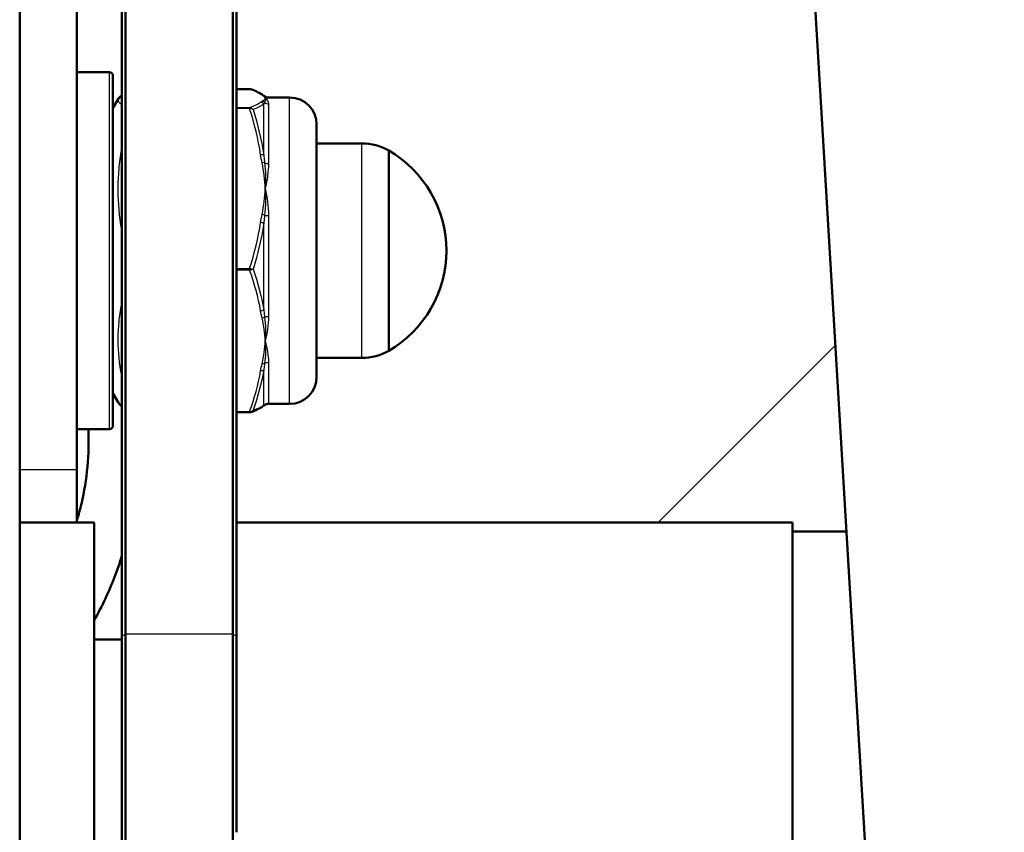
# Model space of a CAD drawing. Header units: millimetres. Extents: x 196 to 2279, y -1387 to 2348.
# Tile 80 of 89: x 445 to 500, y 1629 to 1674. Entities that reach past the tile are written whole.
import ezdxf

# ---------------------------------------------------------------- set-up
doc = ezdxf.new("R2010")
doc.units = ezdxf.units.MM
doc.header["$LTSCALE"] = 0.75
doc.layers.add('Visible', color=7, linetype='Continuous', lineweight=50)
doc.layers.add('Visible Narrow', color=7, linetype='Continuous', lineweight=25)

msp = doc.modelspace()

# ---------------------------------------------------------------- linework, layer by layer
at = {"layer": 'Visible', "extrusion": (0, 1, -2.966e-13)}
for p, q in [((444.877, 2318.996, 219.695), (444.877, 1507.27, 688.345)), ((457.948, 2196.115, 278.485), (499.506, 1498.805, -556.942)), ((448.052, 1649.18, -558.825), (448.052, 2195.865, 92.688)), ((450.552, 1639.965, -404.442), (450.552, 1742.961, -467.375)), ((450.752, 1743.065, -467.204), (450.752, 1640.07, -404.272)), ((456.702, 1640.07, -404.272), (456.702, 1743.065, -467.204)), ((456.902, 1742.961, -467.375), (456.902, 1642.079, -405.734)), ((449.852, 1671.241, -567.498), (448.052, 1671.241, -567.498)), ((457.632, 1670.308, -571.429), (456.902, 1670.308, -571.429)), ((450.052, 1669.241, -567.498), (450.368, 1669.789, -567.498)), ((458.642, 1669.841, -567.498), (459.852, 1669.841, -567.498)), ((463.867, 1667.291, -567.498), (461.352, 1667.291, -567.498)), ((463.867, 1655.391, -567.498), (461.352, 1655.391, -567.498)), ((450.052, 1653.441, -567.498), (450.368, 1652.894, -567.498)), ((458.642, 1652.841, -567.498), (459.852, 1652.841, -567.498)), ((457.632, 1652.374, -563.566), (456.902, 1652.374, -563.566)), ((449.852, 1651.441, -567.498), (448.052, 1651.441, -567.498)), ((444.877, 1646.266, -415.068), (449.002, 1646.266, -415.068)), ((456.902, 1646.266, -415.068), (487.752, 1646.266, -415.068)), ((487.752, 1645.766, -415.068), (490.747, 1645.766, -415.068)), ((449.002, 1639.766, -415.068), (450.552, 1639.766, -415.068))]:
    msp.add_line(p, q, dxfattribs=at)
at = {"layer": 'Visible', "extrusion": (0, -2.966e-13, -1)}
for centre, radius, start, end in [((-449.852, 1671.041, 567.498), 0.2, 90, 180), ((-459.852, 1668.341, 567.498), 1.5, 90, 180), ((-463.867, 1664.291, 567.498), 3, 90, 119.6598), ((-462.126, 1661.341, 567.498), 6.425, 120.1304, 239.8696), ((-463.867, 1658.391, 567.498), 3, 240.3402, 270), ((-459.852, 1654.341, 567.498), 1.5, 180, 270), ((-449.852, 1651.641, 567.498), 0.2, 180, 270)]:
    msp.add_arc(centre, radius, start, end, dxfattribs=at)
at = {"layer": 'Visible', "extrusion": (1, 1.1e-15, -2e-16)}
msp.add_arc((1661.341, -567.498, 450.052), 9.7, 0, 180, dxfattribs=at)
at = {"layer": 'Visible', "extrusion": (1, 1.3e-15, 0)}
msp.add_arc((1661.341, -567.498, 461.352), 7, 0, 180, dxfattribs=at)
at = {"layer": 'Visible', "extrusion": (-1, -1.6e-15, 0)}
msp.add_arc((-1661.341, -567.498, -465.352), 5.557, 0, 180, dxfattribs=at)
at = {"layer": 'Visible', "extrusion": (-1, 0, 0)}
msp.add_arc((-1661.341, -569.03, -448.052), 15.875, 18.2587, 40, dxfattribs=at)
at = {"layer": 'Visible', "extrusion": (-1, 2e-16, 2e-16)}
msp.add_arc((-1633.766, -415.068, -449.002), 12.5, 0, 180, dxfattribs=at)
at = {"layer": 'Visible', "extrusion": (1, 0, 0)}
msp.add_arc((1633.766, -415.068, 487.752), 12.5, 0, 180, dxfattribs=at)
at = {"layer": 'Visible', "extrusion": (-1, 6e-16, 1e-15)}
msp.add_arc((-1633.766, -415.068, -456.902), 12.5, 67.9506, 131.6889, dxfattribs=at)
at = {"layer": 'Visible', "extrusion": (-1, 7e-16, 1.2e-15)}
for centre, radius in [((-1633.552, -414.938, -450.552), 12.3), ((-1633.552, -414.938, -456.702), 12.5)]:
    msp.add_arc(centre, radius, 0, 121.4258, dxfattribs=at)
at = {"layer": 'Visible', "extrusion": (1, -7e-16, -1.2e-15)}
msp.add_arc((1633.552, -414.938, 450.752), 12.5, 58.5742, 180, dxfattribs=at)
at = {"layer": 'Visible'}
for points, knots in [([(457.632, 1670.308, -571.429), (457.654, 1670.308, -571.429), (457.677, 1670.305, -571.428), (457.7, 1670.297, -571.426), (457.702, 1670.296, -571.426), (457.704, 1670.295, -571.426)], [0, 0, 0, 0, 0.006658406, 0.006658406, 0.007388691, 0.007388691, 0.007388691, 0.007388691]), ([(458.367, 1669.971, -568.658), (458.369, 1669.97, -568.638), (458.37, 1669.969, -568.618), (458.372, 1669.967, -568.594), (458.373, 1669.967, -568.59), (458.374, 1669.966, -568.58), (458.374, 1669.966, -568.574), (458.377, 1669.964, -568.545), (458.379, 1669.962, -568.522), (458.389, 1669.955, -568.429), (458.398, 1669.95, -568.36), (458.413, 1669.941, -568.252), (458.418, 1669.938, -568.213), (458.424, 1669.934, -568.174)], [0, 0, 0, 0, 0.00609756, 0.00609756, 0.00724082, 0.00724082, 0.00899558, 0.00899558, 0.01601474, 0.01601474, 0.03707499, 0.03707499, 0.04884152, 0.04884152, 0.04884152, 0.04884152]), ([(458.5, 1669.886, -567.833), (458.535, 1669.863, -567.772), (458.569, 1669.851, -567.707), (458.615, 1669.842, -567.593), (458.63, 1669.841, -567.545), (458.642, 1669.841, -567.498)], [0.00058871, 0.00058871, 0.00058871, 0.00058871, 0.02265177, 0.02265177, 0.03745215, 0.03745215, 0.03745215, 0.03745215]), ([(458.424, 1652.748, -566.821), (458.412, 1652.741, -566.741), (458.401, 1652.735, -566.66), (458.386, 1652.725, -566.539), (458.382, 1652.722, -566.499), (458.377, 1652.719, -566.449), (458.376, 1652.718, -566.438), (458.375, 1652.717, -566.426), (458.375, 1652.717, -566.425), (458.374, 1652.717, -566.419), (458.374, 1652.716, -566.416), (458.371, 1652.715, -566.387), (458.369, 1652.713, -566.362), (458.367, 1652.712, -566.337)], [0, 0, 0, 0, 0.02440152, 0.02440152, 0.036618, 0.036618, 0.03967352, 0.03967352, 0.04024647, 0.04024647, 0.04132076, 0.04132076, 0.0488412, 0.0488412, 0.0488412, 0.0488412]), ([(458.642, 1652.841, -567.498), (458.627, 1652.841, -567.438), (458.607, 1652.84, -567.38), (458.558, 1652.827, -567.266), (458.527, 1652.815, -567.21), (458.497, 1652.795, -567.157)], [0, 0, 0, 0, 0.01832006, 0.01832006, 0.03746937, 0.03746937, 0.03746937, 0.03746937]), ([(457.706, 1652.388, -563.569), (457.685, 1652.38, -563.567), (457.662, 1652.375, -563.566), (457.637, 1652.374, -563.566), (457.634, 1652.374, -563.566), (457.632, 1652.374, -563.566)], [0, 0, 0, 0, 0.006816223, 0.006816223, 0.007526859, 0.007526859, 0.007526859, 0.007526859]), ([(448.69, 1651.441, -595.466), (448.749, 1650.054, -595.068), (448.617, 1648.65, -594.664), (448.226, 1646.994, -594.189), (448.144, 1646.687, -594.101), (448.052, 1646.382, -594.014)], [24.8868859, 24.8868859, 24.8868859, 24.8868859, 25.3184952, 25.3184952, 25.417073, 25.417073, 25.417073, 25.417073]), ([(450.552, 1644.434, -597.136), (450.303, 1643.617, -596.894), (449.996, 1642.817, -596.657), (449.44, 1641.631, -596.306), (449.229, 1641.223, -596.186), (449.002, 1640.822, -596.067)], [36.6287438, 36.6287438, 36.6287438, 36.6287438, 36.8934719, 36.8934719, 37.0355058, 37.0355058, 37.0355058, 37.0355058])]:
    msp.add_open_spline(points, degree=3, knots=knots, dxfattribs=at)
for points in [[(457.704, 1670.295, -571.426), (457.979, 1670.195, -570.517), (458.204, 1670.096, -569.591), (458.367, 1669.971, -568.658)], [(450.368, 1669.788, -567.496), (450.414, 1669.867, -567.912), (450.477, 1669.928, -568.329), (450.552, 1669.982, -568.745)], [(458.424, 1669.934, -568.174), (458.45, 1669.92, -568.063), (458.474, 1669.904, -567.951), (458.497, 1669.889, -567.838)], [(450.552, 1652.7, -566.249), (450.484, 1652.751, -566.631), (450.425, 1652.805, -567.013), (450.38, 1652.875, -567.394)], [(458.367, 1652.712, -566.337), (458.205, 1652.587, -565.406), (457.979, 1652.488, -564.481), (457.706, 1652.388, -563.574)], [(458.497, 1652.794, -567.157), (458.474, 1652.778, -567.045), (458.45, 1652.763, -566.933), (458.424, 1652.748, -566.821)]]:
    msp.add_open_spline(points, degree=3, dxfattribs=at)
at = {"layer": 'Visible Narrow', "extrusion": (0, 1, -2.966e-13)}
for p, q in [((457.632, 1670.308, -571.418), (456.902, 1670.308, -571.418)), ((456.902, 1669.279, -561.774), (457.632, 1669.279, -561.774)), ((457.632, 1669.22, -561.693), (456.902, 1669.22, -561.693)), ((456.902, 1660.353, -557.761), (457.632, 1660.353, -557.761)), ((457.632, 1660.254, -557.772), (456.902, 1660.254, -557.772)), ((480.296, 1646.266, -908.479), (490.131, 1656.101, -909.939)), ((456.902, 1652.415, -563.485), (457.632, 1652.415, -563.485)), ((448.052, 1649.18, -558.825), (444.877, 1649.18, -558.825)), ((450.552, 1639.965, -404.442), (450.752, 1640.07, -404.272)), ((456.702, 1640.07, -404.272), (450.752, 1640.07, -404.272)), ((456.702, 1640.07, -404.272), (456.902, 1639.965, -404.442))]:
    msp.add_line(p, q, dxfattribs=at)
at = {"layer": 'Visible Narrow', "extrusion": (-1, -1.3e-15, 2e-16)}
msp.add_arc((-1661.341, -567.498, -449.852), 9.9, 0, 180, dxfattribs=at)
at = {"layer": 'Visible Narrow', "extrusion": (1, -1.57652e-11, 4.169e-13)}
msp.add_arc((1670.208, -571.429, 457.632), 0.1, 0, 6.0891, dxfattribs=at)
at = {"layer": 'Visible Narrow', "extrusion": (0.137281, -0.105071, 0.984944)}
msp.add_arc((1604.517, 542.881, -672.637), 0.2, 359.9996, 37.8497, dxfattribs=at)
at = {"layer": 'Visible Narrow', "extrusion": (-0.137281, -0.105071, 0.984944)}
for centre, start, end in [((-1047.143, 1260.156, -794.388), 81.1876, 142.1503), ((-1034.035, 1249.97, -794.388), 359.9999, 23.1129)]:
    msp.add_arc(centre, 0.2, start, end, dxfattribs=at)
at = {"layer": 'Visible Narrow', "extrusion": (0.182291, -0.104298, 0.977697)}
msp.add_arc((1676.916, 302.463, -646.107), 0.2, 359.9988, 30.3364, dxfattribs=at)
at = {"layer": 'Visible Narrow', "extrusion": (-0.182291, -0.104298, 0.977697)}
for centre, start, end in [((-1221.407, 1080.837, -810.124), 103.6747, 149.6636), ((-1207.08, 1072.453, -810.124), 359.9998, 15.6525)]:
    msp.add_arc(centre, 0.2, start, end, dxfattribs=at)
at = {"layer": 'Visible Narrow', "extrusion": (-1, -5.9e-15, -3.2e-15)}
msp.add_arc((-1661.341, -567.498, -458.419), 8.65, 127.8004, 160.0213, dxfattribs=at)
at = {"layer": 'Visible Narrow', "extrusion": (4.323e-13, -0.288612, 0.957446)}
msp.add_arc((458.679, 1435.658, -1022.831), 0.3, 224.9961, 270, dxfattribs=at)
at = {"layer": 'Visible Narrow', "extrusion": (1, 3.8e-15, 2e-15)}
msp.add_arc((1661.341, -567.498, 458.679), 8.5, 16.7749, 55.4034, dxfattribs=at)
at = {"layer": 'Visible Narrow', "extrusion": (-1, -1e-15, 0)}
msp.add_arc((-1661.341, -567.498, -459.852), 8.5, 0, 180, dxfattribs=at)
at = {"layer": 'Visible Narrow', "extrusion": (1, -2.825e-13, 2.6478e-12)}
msp.add_arc((1669.179, -561.784, 457.632), 0.1, 6.0891, 66.0891, dxfattribs=at)
at = {"layer": 'Visible Narrow', "extrusion": (-1, -1.5e-15, 0)}
msp.add_arc((-1661.341, -567.498, -463.867), 5.95, 0, 180, dxfattribs=at)
at = {"layer": 'Visible Narrow', "extrusion": (0.137281, -0.905522, 0.401477)}
msp.add_arc((702.876, 120.393, -1671.343), 0.2, 25.5543, 86.5169, dxfattribs=at)
at = {"layer": 'Visible Narrow', "extrusion": (0.182291, -0.89886, 0.398524)}
msp.add_arc((780.336, 100.336, -1637.466), 0.2, 39.3904, 85.3793, dxfattribs=at)
at = {"layer": 'Visible Narrow', "extrusion": (4.3858e-12, -0.82317, 0.567795)}
msp.add_arc((458.679, 484.954, -1689.789), 0.3, 224.9961, 270, dxfattribs=at)
at = {"layer": 'Visible Narrow', "extrusion": (-0.137281, -0.905522, 0.401477)}
msp.add_arc((203.824, 175.581, -1793.094), 0.2, 32.5204, 93.4831, dxfattribs=at)
at = {"layer": 'Visible Narrow', "extrusion": (-0.182291, -0.89886, 0.398524)}
msp.add_arc((118.595, 172.989, -1801.483), 0.2, 48.6318, 94.6207, dxfattribs=at)
at = {"layer": 'Visible Narrow', "extrusion": (4.99e-14, -0.973479, 0.228778)}
msp.add_arc((458.679, -163.569, -1747.111), 0.3, 224.9961, 270, dxfattribs=at)
at = {"layer": 'Visible Narrow', "extrusion": (1, 1.3e-15, -4.6e-15)}
msp.add_arc((1661.341, -567.498, 458.679), 8.5, 76.7749, 115.4034, dxfattribs=at)
at = {"layer": 'Visible Narrow', "extrusion": (-1, -1.7e-15, 6.5e-15)}
msp.add_arc((-1661.341, -567.498, -458.419), 8.65, 67.8004, 100.0213, dxfattribs=at)
at = {"layer": 'Visible Narrow', "extrusion": (1, -2.4343e-12, 1.0793e-12)}
msp.add_arc((1660.312, -557.853, 457.632), 0.1, 66.0891, 126.0891, dxfattribs=at)
at = {"layer": 'Visible Narrow', "extrusion": (0.137281, -0.800451, -0.583466)}
msp.add_arc((731.934, -1362.791, -937.83), 0.2, 34.7518, 95.7144, dxfattribs=at)
at = {"layer": 'Visible Narrow', "extrusion": (0.182291, -0.794562, -0.579174)}
msp.add_arc((817.407, -1332.843, -909.35), 0.2, 51.58, 97.5689, dxfattribs=at)
at = {"layer": 'Visible Narrow', "extrusion": (3.6575e-12, -0.90331, -0.428989)}
msp.add_arc((458.679, -1216.523, -1257.256), 0.3, 224.9961, 270, dxfattribs=at)
at = {"layer": 'Visible Narrow', "extrusion": (-0.137281, -0.800451, -0.583466)}
msp.add_arc((171.93, -1453.238, -1059.582), 0.2, 23.323, 84.2856, dxfattribs=at)
at = {"layer": 'Visible Narrow', "extrusion": (-0.182291, -0.794562, -0.579174)}
msp.add_arc((76.597, -1451.634, -1073.367), 0.2, 36.4422, 82.4311, dxfattribs=at)
at = {"layer": 'Visible Narrow', "extrusion": (-1, 5.7e-15, -3.5e-15)}
msp.add_arc((-1661.341, -567.498, -458.419), 8.65, 7.8004, 40.0213, dxfattribs=at)
at = {"layer": 'Visible Narrow', "extrusion": (-2.575e-13, -0.684867, -0.728668)}
msp.add_arc((458.679, -1590.427, -724.28), 0.3, 224.9961, 270, dxfattribs=at)
at = {"layer": 'Visible Narrow', "extrusion": (1, 0, 0)}
msp.add_arc((1661.341, -567.498, 458.679), 8.5, 136.7749, 175.4034, dxfattribs=at)
at = {"layer": 'Visible Narrow', "extrusion": (-1.0356e-12, -0.08014, -0.996784)}
msp.add_arc((458.679, -1692.677, 432.532), 0.3, 224.9961, 270, dxfattribs=at)
at = {"layer": 'Visible Narrow', "extrusion": (1, -3.924e-13, -2.86e-13)}
msp.add_arc((1652.474, -563.566, 457.632), 0.1, 126.0891, 180, dxfattribs=at)
at = {"layer": 'Visible Narrow', "extrusion": (4.94e-14, 0.994358, 0.106075)}
msp.add_open_spline([(458.246, 1670.011, -568.637), (458.114, 1670.112, -569.58), (457.899, 1670.21, -570.505), (457.632, 1670.308, -571.418)], degree=3, dxfattribs=at)
at = {"layer": 'Visible Narrow'}
for points in [[(457.704, 1670.295, -571.426), (457.681, 1670.304, -571.424), (457.657, 1670.308, -571.422), (457.632, 1670.308, -571.418)], [(458.419, 1669.471, -564.542), (458.291, 1669.369, -563.612), (458.082, 1669.267, -562.695), (457.822, 1669.167, -561.793)], [(458.505, 1669.793, -566.596), (458.527, 1669.737, -566.067), (458.523, 1669.661, -565.539), (458.466, 1669.564, -565.019)], [(458.497, 1669.889, -567.838), (458.524, 1669.87, -567.424), (458.523, 1669.837, -567.009), (458.505, 1669.793, -566.596)], [(458.505, 1669.793, -566.596), (458.605, 1669.738, -566.076), (458.679, 1669.634, -565.555), (458.679, 1669.48, -565.044)], [(457.822, 1669.167, -561.793), (457.784, 1669.208, -561.738), (457.709, 1669.23, -561.697), (457.632, 1669.22, -561.693)], [(457.822, 1669.167, -561.793), (458.082, 1668.339, -561.422), (458.291, 1667.497, -561.044), (458.419, 1666.643, -560.663)], [(458.466, 1666.217, -560.428), (458.523, 1665.752, -560.177), (458.527, 1665.272, -559.943), (458.505, 1664.786, -559.727)], [(458.505, 1664.786, -559.727), (458.527, 1664.3, -559.512), (458.523, 1663.805, -559.313), (458.466, 1663.306, -559.137)], [(458.505, 1664.786, -559.727), (458.605, 1664.308, -559.515), (458.679, 1663.805, -559.345), (458.679, 1663.286, -559.223)], [(458.419, 1662.847, -558.98), (458.291, 1661.99, -558.603), (458.082, 1661.145, -558.232), (457.822, 1660.314, -557.868)], [(457.822, 1660.314, -557.868), (457.784, 1660.287, -557.805), (457.709, 1660.262, -557.766), (457.632, 1660.254, -557.772)], [(457.822, 1660.314, -557.868), (458.082, 1659.578, -558.4), (458.291, 1658.831, -558.94), (458.419, 1658.073, -559.489)], [(458.466, 1657.657, -559.74), (458.523, 1657.206, -560.017), (458.527, 1656.764, -560.316), (458.505, 1656.334, -560.629)], [(458.505, 1656.334, -560.629), (458.527, 1655.905, -560.942), (458.523, 1655.485, -561.272), (458.466, 1655.084, -561.616)], [(458.505, 1656.334, -560.629), (458.605, 1655.912, -560.937), (458.679, 1655.513, -561.287), (458.679, 1655.148, -561.676)], [(458.419, 1654.717, -561.935), (458.291, 1653.963, -562.488), (458.082, 1653.219, -563.035), (457.822, 1652.488, -563.573)], [(457.822, 1652.488, -563.573), (458.082, 1652.581, -564.475), (458.291, 1652.675, -565.393), (458.419, 1652.771, -566.324)], [(458.466, 1652.781, -566.809), (458.479, 1652.784, -566.925), (458.489, 1652.789, -567.041), (458.497, 1652.794, -567.158)], [(458.679, 1652.869, -566.816), (458.679, 1652.85, -567.044), (458.665, 1652.841, -567.271), (458.642, 1652.841, -567.498)], [(457.822, 1652.488, -563.573), (457.796, 1652.442, -563.567), (457.754, 1652.406, -563.566), (457.705, 1652.388, -563.569)]]:
    msp.add_open_spline(points, degree=3, dxfattribs=at)
at = {"layer": 'Visible Narrow', "extrusion": (5.325e-13, -0.994358, -0.106075)}
msp.add_open_spline([(458.325, 1669.959, -568.153), (458.295, 1669.977, -568.314), (458.268, 1669.994, -568.475), (458.246, 1670.011, -568.637)], degree=3, dxfattribs=at)
at = {"layer": 'Visible Narrow'}
for points, knots in [([(450.552, 1669.422, -564.1), (450.548, 1669.425, -564.126), (450.543, 1669.428, -564.151), (450.41, 1669.519, -564.981), (450.34, 1669.608, -565.801), (450.341, 1669.726, -566.907), (450.35, 1669.757, -567.202), (450.368, 1669.788, -567.496)], [0.002379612, 0.002379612, 0.002379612, 0.002379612, 0.002457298, 0.002457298, 0.004914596, 0.004914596, 0.005808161, 0.005808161, 0.005808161, 0.005808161]), ([(450.552, 1669.904, -567.636), (450.527, 1669.868, -567.292), (450.514, 1669.831, -566.947), (450.514, 1669.794, -566.602), (450.514, 1669.757, -566.255), (450.527, 1669.72, -565.908), (450.552, 1669.683, -565.56)], [0.003950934, 0.003950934, 0.003950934, 0.003950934, 0.005001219, 0.005001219, 0.005001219, 0.006053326, 0.006053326, 0.006053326, 0.006053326]), ([(458.466, 1669.564, -565.019), (458.452, 1669.54, -564.889), (458.438, 1669.515, -564.758), (458.426, 1669.488, -564.628), (458.424, 1669.482, -564.6), (458.421, 1669.477, -564.571), (458.419, 1669.471, -564.542)], [0, 0, 0, 0, 0.000400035, 0.000400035, 0.000400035, 0.0004882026, 0.0004882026, 0.0004882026, 0.0004882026]), ([(458.642, 1669.841, -567.498), (458.638, 1669.841, -567.46), (458.634, 1669.841, -567.423), (458.629, 1669.841, -567.386), (458.599, 1669.837, -567.121), (458.555, 1669.821, -566.856), (458.505, 1669.793, -566.596)], [0.0006825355, 0.0006825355, 0.0006825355, 0.0006825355, 0.0007945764, 0.0007945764, 0.0007945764, 0.0015939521, 0.0015939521, 0.0015939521, 0.0015939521]), ([(457.632, 1669.279, -561.774), (457.673, 1669.278, -561.768), (457.712, 1669.266, -561.768), (457.745, 1669.245, -561.771), (457.778, 1669.225, -561.775), (457.804, 1669.198, -561.783), (457.822, 1669.167, -561.793)], [0, 0, 0, 0, 0.0001165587, 0.0001165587, 0.0001165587, 0.0002331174, 0.0002331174, 0.0002331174, 0.0002331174]), ([(450.552, 1662.44, -558.801), (450.548, 1662.459, -558.809), (450.545, 1662.479, -558.818), (450.413, 1663.234, -559.15), (450.342, 1663.975, -559.477), (450.34, 1665.101, -559.976), (450.357, 1665.478, -560.144), (450.423, 1666.227, -560.477), (450.473, 1666.6, -560.644), (450.543, 1666.997, -560.821), (450.547, 1667.023, -560.833), (450.552, 1667.049, -560.844)], [0.002372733, 0.002372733, 0.002372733, 0.002372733, 0.002438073, 0.002438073, 0.004876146, 0.004876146, 0.006095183, 0.006095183, 0.007314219, 0.007314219, 0.007398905, 0.007398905, 0.007398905, 0.007398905]), ([(458.419, 1666.643, -560.663), (458.43, 1666.527, -560.597), (458.443, 1666.411, -560.533), (458.457, 1666.295, -560.47), (458.46, 1666.269, -560.456), (458.463, 1666.243, -560.442), (458.466, 1666.217, -560.428)], [0, 0, 0, 0, 0.0004000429, 0.0004000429, 0.0004000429, 0.0004882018, 0.0004882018, 0.0004882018, 0.0004882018]), ([(450.552, 1665.745, -560.152), (450.527, 1665.426, -560.011), (450.514, 1665.105, -559.868), (450.514, 1664.785, -559.726), (450.514, 1664.465, -559.584), (450.527, 1664.146, -559.443), (450.552, 1663.83, -559.303)], [0.003927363, 0.003927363, 0.003927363, 0.003927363, 0.004971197, 0.004971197, 0.004971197, 0.006014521, 0.006014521, 0.006014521, 0.006014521]), ([(458.679, 1666.168, -560.501), (458.679, 1665.949, -560.35), (458.66, 1665.724, -560.21), (458.629, 1665.494, -560.081), (458.599, 1665.263, -559.952), (458.555, 1665.026, -559.833), (458.505, 1664.786, -559.727)], [0, 0, 0, 0, 0.000794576, 0.000794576, 0.000794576, 0.001593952, 0.001593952, 0.001593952, 0.001593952]), ([(458.466, 1663.306, -559.137), (458.452, 1663.181, -559.093), (458.438, 1663.056, -559.05), (458.426, 1662.93, -559.007), (458.424, 1662.902, -558.998), (458.421, 1662.874, -558.989), (458.419, 1662.847, -558.98)], [0, 0, 0, 0, 0.000400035, 0.000400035, 0.000400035, 0.0004882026, 0.0004882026, 0.0004882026, 0.0004882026]), ([(457.632, 1660.353, -557.761), (457.673, 1660.348, -557.759), (457.712, 1660.341, -557.77), (457.745, 1660.334, -557.789), (457.778, 1660.327, -557.809), (457.804, 1660.32, -557.836), (457.822, 1660.314, -557.868)], [0, 0, 0, 0, 0.0001165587, 0.0001165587, 0.0001165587, 0.0002331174, 0.0002331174, 0.0002331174, 0.0002331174]), ([(450.552, 1654.359, -562.198), (450.548, 1654.376, -562.185), (450.545, 1654.393, -562.172), (450.413, 1655.058, -561.685), (450.342, 1655.712, -561.206), (450.34, 1656.707, -560.481), (450.357, 1657.041, -560.238), (450.423, 1657.704, -559.756), (450.473, 1658.035, -559.516), (450.543, 1658.387, -559.261), (450.547, 1658.41, -559.245), (450.552, 1658.433, -559.228)], [0.002372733, 0.002372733, 0.002372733, 0.002372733, 0.002438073, 0.002438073, 0.004876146, 0.004876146, 0.006095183, 0.006095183, 0.007314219, 0.007314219, 0.007398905, 0.007398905, 0.007398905, 0.007398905]), ([(458.419, 1658.073, -559.489), (458.43, 1657.959, -559.556), (458.443, 1657.845, -559.625), (458.457, 1657.732, -559.694), (458.46, 1657.707, -559.709), (458.463, 1657.682, -559.725), (458.466, 1657.657, -559.74)], [0, 0, 0, 0, 0.0004000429, 0.0004000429, 0.0004000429, 0.0004882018, 0.0004882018, 0.0004882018, 0.0004882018]), ([(458.679, 1657.695, -559.819), (458.679, 1657.455, -559.934), (458.66, 1657.221, -560.058), (458.629, 1656.995, -560.193), (458.599, 1656.767, -560.328), (458.555, 1656.546, -560.475), (458.505, 1656.334, -560.629)], [0, 0, 0, 0, 0.000794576, 0.000794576, 0.000794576, 0.001593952, 0.001593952, 0.001593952, 0.001593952]), ([(450.552, 1657.182, -560.011), (450.527, 1656.9, -560.216), (450.514, 1656.616, -560.424), (450.514, 1656.333, -560.63), (450.514, 1656.05, -560.836), (450.527, 1655.769, -561.041), (450.552, 1655.489, -561.245)], [0.003927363, 0.003927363, 0.003927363, 0.003927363, 0.004971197, 0.004971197, 0.004971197, 0.006014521, 0.006014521, 0.006014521, 0.006014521]), ([(458.466, 1655.084, -561.616), (458.452, 1654.983, -561.702), (458.438, 1654.882, -561.789), (458.426, 1654.783, -561.877), (458.424, 1654.761, -561.896), (458.421, 1654.739, -561.916), (458.419, 1654.717, -561.935)], [0, 0, 0, 0, 0.000400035, 0.000400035, 0.000400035, 0.0004882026, 0.0004882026, 0.0004882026, 0.0004882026]), ([(450.368, 1652.894, -567.498), (450.399, 1652.84, -566.983), (450.457, 1652.786, -566.469), (450.543, 1652.731, -565.933), (450.548, 1652.728, -565.907), (450.552, 1652.725, -565.882)], [0.005796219, 0.005796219, 0.005796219, 0.005796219, 0.007344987, 0.007344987, 0.007423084, 0.007423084, 0.007423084, 0.007423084]), ([(458.419, 1652.771, -566.324), (458.43, 1652.773, -566.456), (458.443, 1652.775, -566.589), (458.457, 1652.779, -566.722), (458.46, 1652.779, -566.751), (458.463, 1652.78, -566.78), (458.466, 1652.781, -566.809)], [0, 0, 0, 0, 0.0004000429, 0.0004000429, 0.0004000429, 0.0004882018, 0.0004882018, 0.0004882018, 0.0004882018]), ([(457.632, 1652.415, -563.485), (457.673, 1652.411, -563.489), (457.712, 1652.417, -563.5), (457.745, 1652.43, -563.516), (457.778, 1652.444, -563.531), (457.804, 1652.464, -563.551), (457.822, 1652.488, -563.573)], [0, 0, 0, 0, 0.0001165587, 0.0001165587, 0.0001165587, 0.0002331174, 0.0002331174, 0.0002331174, 0.0002331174])]:
    msp.add_open_spline(points, degree=3, knots=knots, dxfattribs=at)
at = {"layer": 'Visible Narrow', "extrusion": (-4.94e-14, 0.994358, 0.106075)}
msp.add_open_spline([(457.632, 1669.279, -561.774), (457.899, 1669.376, -562.687), (458.114, 1669.475, -563.612), (458.246, 1669.576, -564.555)], degree=3, dxfattribs=at)
at = {"layer": 'Visible Narrow', "extrusion": (-4.973e-13, -0.994358, -0.106075)}
msp.add_open_spline([(458.246, 1669.576, -564.555), (458.268, 1669.593, -564.717), (458.295, 1669.61, -564.878), (458.325, 1669.627, -565.039)], degree=3, dxfattribs=at)
at = {"layer": 'Visible Narrow', "extrusion": (-1.8323e-12, 0.994358, 0.106075)}
msp.add_open_spline([(458.505, 1669.793, -566.596), (458.477, 1669.849, -567.118), (458.421, 1669.905, -567.639), (458.325, 1669.959, -568.153)], degree=3, dxfattribs=at)
at = {"layer": 'Visible Narrow', "extrusion": (1.7596e-12, 0.994358, 0.106075)}
msp.add_open_spline([(458.325, 1669.627, -565.039), (458.421, 1669.682, -565.553), (458.477, 1669.738, -566.074), (458.505, 1669.793, -566.596)], degree=3, dxfattribs=at)
at = {"layer": 'Visible Narrow', "extrusion": (0.000309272, -1, 0)}
msp.add_open_spline([(458.642, 1669.841, -567.498), (458.642, 1669.841, -567.498), (458.642, 1669.841, -567.498), (458.642, 1669.841, -567.498)], degree=3, dxfattribs=at)
at = {"layer": 'Visible Narrow', "extrusion": (4.3693e-12, -0.405315, -0.914177)}
msp.add_open_spline([(458.246, 1666.663, -560.559), (458.114, 1667.53, -560.943), (457.899, 1668.38, -561.32), (457.632, 1669.22, -561.693)], degree=3, dxfattribs=at)
at = {"layer": 'Visible Narrow', "extrusion": (4.95632e-11, 0.405315, 0.914177)}
msp.add_open_spline([(458.325, 1666.218, -560.362), (458.295, 1666.366, -560.427), (458.268, 1666.514, -560.493), (458.246, 1666.663, -560.559)], degree=3, dxfattribs=at)
at = {"layer": 'Visible Narrow', "extrusion": (6.1537e-12, -0.405315, -0.914177)}
msp.add_open_spline([(458.505, 1664.786, -559.727), (458.477, 1665.267, -559.94), (458.421, 1665.745, -560.152), (458.325, 1666.218, -560.362)], degree=3, dxfattribs=at)
at = {"layer": 'Visible Narrow', "extrusion": (2.2825e-12, -0.405315, -0.914177)}
msp.add_open_spline([(458.325, 1663.355, -559.092), (458.421, 1663.828, -559.302), (458.477, 1664.307, -559.514), (458.505, 1664.786, -559.727)], degree=3, dxfattribs=at)
at = {"layer": 'Visible Narrow', "extrusion": (-2.3722e-12, -0.405315, -0.914177)}
msp.add_open_spline([(457.632, 1660.353, -557.761), (457.899, 1661.193, -558.134), (458.114, 1662.043, -558.511), (458.246, 1662.91, -558.895)], degree=3, dxfattribs=at)
at = {"layer": 'Visible Narrow', "extrusion": (1.92162e-11, 0.405315, 0.914177)}
msp.add_open_spline([(458.246, 1662.91, -558.895), (458.268, 1663.059, -558.961), (458.295, 1663.207, -559.027), (458.325, 1663.355, -559.092)], degree=3, dxfattribs=at)
at = {"layer": 'Visible Narrow', "extrusion": (-4.3915e-12, 0.589043, -0.808102)}
msp.add_open_spline([(458.246, 1657.993, -559.42), (458.114, 1658.76, -558.861), (457.899, 1659.511, -558.313), (457.632, 1660.254, -557.772)], degree=3, dxfattribs=at)
at = {"layer": 'Visible Narrow', "extrusion": (5.48795e-11, -0.589043, 0.808102)}
msp.add_open_spline([(458.325, 1657.6, -559.706), (458.295, 1657.731, -559.611), (458.268, 1657.861, -559.516), (458.246, 1657.993, -559.42)], degree=3, dxfattribs=at)
at = {"layer": 'Visible Narrow', "extrusion": (-1.53377e-11, 0.589043, -0.808102)}
msp.add_open_spline([(458.505, 1656.334, -560.629), (458.477, 1656.759, -560.319), (458.421, 1657.182, -560.011), (458.325, 1657.6, -559.706)], degree=3, dxfattribs=at)
at = {"layer": 'Visible Narrow', "extrusion": (2.07219e-11, 0.589043, -0.808102)}
msp.add_open_spline([(458.325, 1655.069, -561.551), (458.421, 1655.487, -561.247), (458.477, 1655.91, -560.938), (458.505, 1656.334, -560.629)], degree=3, dxfattribs=at)
at = {"layer": 'Visible Narrow', "extrusion": (-4.37593e-11, -0.589043, 0.808102)}
msp.add_open_spline([(458.246, 1654.676, -561.838), (458.268, 1654.807, -561.742), (458.295, 1654.938, -561.646), (458.325, 1655.069, -561.551)], degree=3, dxfattribs=at)
at = {"layer": 'Visible Narrow', "extrusion": (-6.9139e-12, 0.589043, -0.808102)}
msp.add_open_spline([(457.632, 1652.415, -563.485), (457.899, 1653.158, -562.944), (458.114, 1653.909, -562.396), (458.246, 1654.676, -561.838)], degree=3, dxfattribs=at)
at = {"layer": 'Visible Narrow', "extrusion": (0.000309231, 1, 0)}
msp.add_open_spline([(458.642, 1652.841, -567.498), (458.642, 1652.841, -567.498), (458.642, 1652.841, -567.498), (458.642, 1652.841, -567.498)], degree=3, dxfattribs=at)

doc.saveas('drawing.dxf')
